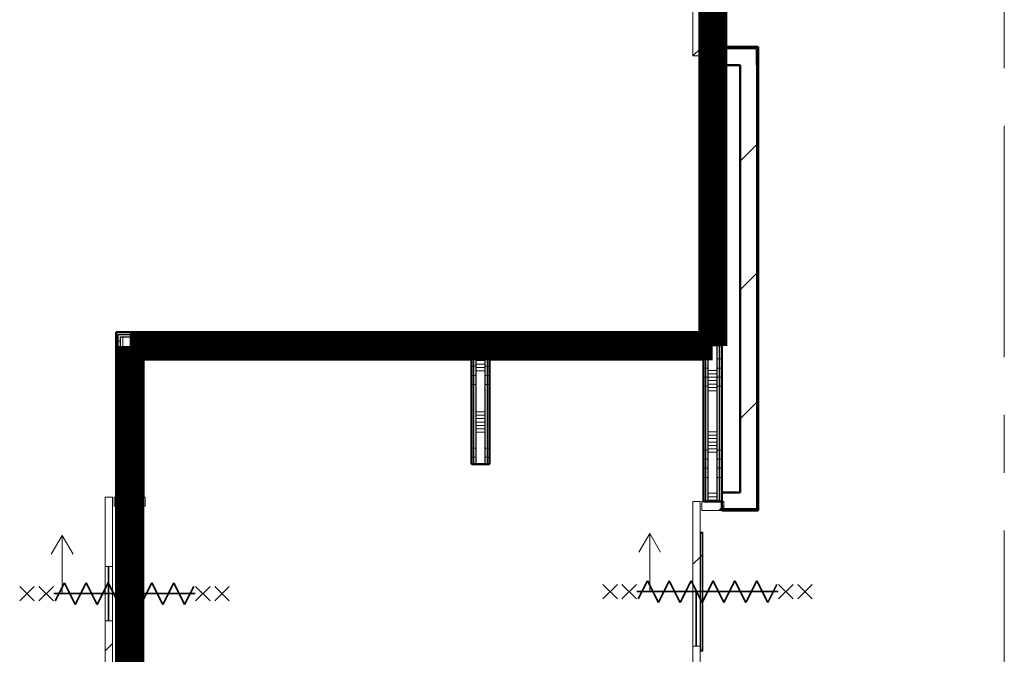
# Model space of a CAD drawing. Extents: x -3204 to 54657, y -2294 to 61632.
# Tile 8 of 65: x 10196 to 15600, y 16076 to 19561. Entities that reach past the tile are written whole.
import ezdxf

# ---------------------------------------------------------------- set-up
doc = ezdxf.new("R2010")
doc.units = 0
doc.header["$LTSCALE"] = 100
doc.linetypes.add('SCHEIDING_BRANDWEREND60', pattern=[3.2, 0.8, -1.6, 0.8])
doc.linetypes.add('stramien', pattern=[22.225, 12.7, -3.175, 3.175, -3.175])
for name, color, linetype, lineweight in [('BA20----_WANDEN', 14, 'Continuous', 50), ('BL$1A---_ALGEMEEN', 7, 'Continuous', 18), ('BL$7A---_STRAMIEN', 7, 'Continuous', 18), ('BL20----_WANDEN', 7, 'Continuous', 25), ('BL30----_BRANDSYMBOLEN', 14, 'Continuous', 35), ('BL30----_KOZIJNEN', 14, 'Continuous', 25), ('BL40----_BRANDWERENDESCHEIDING_60MIN', 84, 'SCHEIDING_BRANDWEREND60', 158)]:
    doc.layers.add(name, color=color, linetype=linetype, lineweight=lineweight)
pattern_1 = [(90, (12537.5, 17695), (-500, 2e-12), []), (90, (12587.5, 17695), (-500, 2e-12), []), (90, (12637.5, 17695), (-500, 2e-12), []), (90, (12687.5, 17695), (-500, 2e-12), [])]
pattern_2 = [(180, (10875, 15695), (-3e-12, -500), []), (180, (10875, 15745), (-3e-12, -500), []), (180, (10875, 15795), (-3e-12, -500), []), (180, (10875, 15845), (-3e-12, -500), [])]
pattern_3 = [(1e-13, (12675, 17207.5), (-1e-12, 500), []), (1e-13, (12675, 17157.5), (-1e-12, 500), []), (1e-13, (12675, 17107.5), (-1e-12, 500), []), (1e-13, (12675, 17057.5), (-1e-12, 500), [])]
pattern_4 = [(45, (8878.4, 12805.1), (-353.553, 353.553), [])]
pattern_5 = [(135, (7711.92, -5121.6), (-212.132, -212.132), [])]
pattern_6 = [(315, (-3289.92, 5121.6), (212.132, 212.132), [])]
pattern_7 = [(180, (14050, 17047.5), (-2e-12, -500), []), (180, (14050, 17097.5), (-2e-12, -500), []), (180, (14050, 17147.5), (-2e-12, -500), []), (180, (14050, 17197.5), (-2e-12, -500), [])]
pattern_8 = [(180, (14050, 19670), (-6e-12, -500), []), (180, (14050, 19720), (-6e-12, -500), []), (180, (14050, 19770), (-6e-12, -500), []), (180, (14050, 19820), (-6e-12, -500), [])]

# ---------------------------------------------------------------- blocks, each defined once
blk = doc.blocks.new('32_DR_AMC_s_enkele schuifdeur_V3 - 1060x2360_wbdbo60-V171-1')
at = {"layer": 'BL30----_BRANDSYMBOLEN', "lineweight": 18}
h = blk.add_hatch(dxfattribs=at)
h.set_pattern_fill('FP_728', color=256, style=0, pattern_type=2)
h.set_pattern_definition([(315, (-3278.92, 1921.6), (212.132, 212.132), [])])
h.paths.add_polyline_path([(-205, 135), (-205, 95), (175, 95), (175, 135)], flags=0)
h.paths.add_polyline_path([(475, 135), (475, 95), (855, 95), (855, 135)], flags=0)
at = {"layer": 'BL$1A---_ALGEMEEN'}
for p, q in [((645, 371), (541.1, 431)), ((325, -84.9), (325, 371)), ((325, 371), (645, 371)), ((645, 371), (541.1, 311))]:
    blk.add_line(p, q, dxfattribs=at)
at = {"layer": 'BL30----_BRANDSYMBOLEN'}
for p, q in [((285, 603.6), (365, 523.6)), ((365, 603.6), (285, 523.6)), ((365, 498.7), (285, 418.6)), ((285, 498.7), (365, 418.6)), ((385, 358.6), (285, 408.6)), ((325, 416.3), (325, -358.7)), ((325, 416.3), (325, -358.7)), ((265, 298.6), (385, 358.6)), ((385, 238.6), (265, 298.6)), ((265, 178.6), (385, 238.6)), ((385, 118.6), (265, 178.6)), ((265, 58.6), (385, 118.6)), ((385, -1.4), (265, 58.6)), ((265, -61.4), (385, -1.4)), ((385, -121.4), (265, -61.4)), ((265, -181.4), (385, -121.4)), ((385, -241.4), (265, -181.4)), ((265, -301.4), (385, -241.4)), ((365, -351.4), (265, -301.4)), ((285, -361.4), (365, -441.4)), ((365, -361.4), (285, -441.4)), ((285, -466.4), (365, -546.4)), ((365, -466.4), (285, -546.4))]:
    blk.add_line(p, q, dxfattribs=at)
at = {"layer": 'BL30----_KOZIJNEN', "lineweight": 18}
for p, q in [((175, 135), (-205, 135)), ((-205, 135), (-205, 95)), ((175, 95), (175, 135)), ((175, 135), (475, 135)), ((475, 118), (175, 118)), ((175, 118), (175, 115)), ((175, 115), (475, 115)), ((855, 135), (475, 135)), ((475, 135), (475, 95)), ((475, 115), (475, 118)), ((855, 95), (855, 135)), ((-205, 95), (175, 95)), ((-205, 85), (-205, -85)), ((-155, 85), (-205, 85)), ((-155, -85), (-155, 85)), ((475, 95), (175, 95)), ((475, 95), (855, 95)), ((855, 85), (805, 85)), ((805, 85), (805, -85)), ((855, -85), (855, 85)), ((-205, -85), (-155, -85)), ((805, -85), (855, -85))]:
    blk.add_line(p, q, dxfattribs=at)
blk = doc.blocks.new('32_DR_AMC_s_enkele schuifdeur_V1 - 1660x2360_wbdbo60-V175-1')
at = {"layer": 'BL30----_BRANDSYMBOLEN', "lineweight": 18}
h = blk.add_hatch(dxfattribs=at)
h.set_pattern_fill('FP_734', color=256, style=0, pattern_type=2)
h.set_pattern_definition(pattern_5)
h.paths.add_polyline_path([(1155, -70), (475, -70), (475, -110), (1155, -110)], flags=0)
h.paths.add_polyline_path([(175, -110), (175, -70), (-505, -70), (-505, -110), (-162, -110)], flags=0)
at = {"layer": 'BL30----_KOZIJNEN', "lineweight": 18}
h = blk.add_hatch(dxfattribs=at)
h.set_pattern_fill('FP_735', color=256, style=0, pattern_type=2)
h.set_pattern_definition([(135, (7711.9, -5121.6), (-500, -500), []), (135, (7711.9, -4951.6), (-500, -500), []), (135, (7711.9, -4941.6), (-500, -500), []), (135, (7711.9, -4931.6), (-500, -500), []), (135, (7711.9, -4921.6), (-500, -500), []), (135, (7711.9, -4911.6), (-500, -500), []), (135, (7711.9, -4901.6), (-500, -500), []), (135, (7711.9, -4891.6), (-500, -500), [])])
h.paths.add_polyline_path([(1155, 60), (1105, 60), (1105, -60), (1155, -60)], flags=0)
h.paths.add_polyline_path([(-455, 60), (-505, 60), (-505, -60), (-455, -60)], flags=0)
h = blk.add_hatch(dxfattribs=at)
h.set_pattern_fill('FP_734', color=256, style=0, pattern_type=2)
h.set_pattern_definition(pattern_5)
h.paths.add_polyline_path([(797, -58), (475, -58), (475, -67), (797, -67)], flags=0)
at = {"layer": 'BL$1A---_ALGEMEEN'}
for p, q in [((325, 109.9), (325, -346)), ((645, -346), (541.1, -286)), ((325, -346), (645, -346)), ((645, -346), (541.1, -406))]:
    blk.add_line(p, q, dxfattribs=at)
at = {"layer": 'BL30----_BRANDSYMBOLEN'}
for p, q in [((285, 466.4), (365, 546.4)), ((365, 466.4), (285, 546.4)), ((285, 361.4), (365, 441.4)), ((365, 361.4), (285, 441.4)), ((365, 351.4), (265, 301.4)), ((325, -416.3), (325, 358.7)), ((325, -416.3), (325, 358.7)), ((265, 301.4), (385, 241.4)), ((385, 241.4), (265, 181.4)), ((265, 181.4), (385, 121.4)), ((385, 121.4), (265, 61.4)), ((265, 61.4), (385, 1.4)), ((385, 1.4), (265, -58.6)), ((265, -58.6), (385, -118.6)), ((385, -118.6), (265, -178.6)), ((265, -178.6), (385, -238.6)), ((385, -238.6), (265, -298.6)), ((265, -298.6), (385, -358.6)), ((385, -358.6), (285, -408.6)), ((365, -498.7), (285, -418.6)), ((285, -498.7), (365, -418.6)), ((285, -603.6), (365, -523.6)), ((365, -603.6), (285, -523.6))]:
    blk.add_line(p, q, dxfattribs=at)
at = {"layer": 'BL30----_KOZIJNEN', "lineweight": 18}
for p, q in [((-505, 60), (-455, 60)), ((-505, -60), (-505, 60)), ((-455, 60), (-455, -60)), ((1105, 60), (1155, 60)), ((1105, -60), (1105, 60)), ((1155, 60), (1155, -60)), ((-455, -60), (-505, -60)), ((-505, -70), (175, -70)), ((-505, -110), (-505, -70)), ((175, -70), (175, -110)), ((475, -70), (175, -70)), ((175, -93), (175, -90)), ((175, -90), (475, -90)), ((475, -93), (175, -93)), ((475, -67), (475, -58)), ((475, -58), (797, -58)), ((797, -67), (475, -67)), ((475, -70), (1155, -70)), ((475, -110), (475, -70)), ((475, -90), (475, -93)), ((797, -58), (797, -67)), ((1155, -60), (1105, -60)), ((1155, -70), (1155, -110)), ((175, -110), (-505, -110)), ((175, -110), (475, -110)), ((1155, -110), (475, -110))]:
    blk.add_line(p, q, dxfattribs=at)
at = {"layer": 'BL30----_KOZIJNEN'}
for p, q in [((150, -55), (165, -55)), ((150, -70), (150, -55)), ((175, -70), (150, -70)), ((153, -58), (153, -67)), ((165, -58), (153, -58)), ((153, -67), (175, -67)), ((165, -55), (165, -58)), ((165, -55), (785, -55)), ((475, -58), (165, -58)), ((175, -67), (175, -70)), ((175, -67), (475, -67)), ((475, -70), (175, -70)), ((775, -67), (797, -67)), ((775, -70), (775, -67)), ((800, -70), (775, -70)), ((785, -55), (800, -55)), ((785, -58), (785, -55)), ((797, -58), (785, -58)), ((797, -67), (797, -58)), ((800, -55), (800, -70))]:
    blk.add_line(p, q, dxfattribs=at)
blk = doc.blocks.new('32_DR_AMC_s_enkele schuifdeur_V2 - 990x2360-V182-1')
at = {"layer": 'BL30----_BRANDSYMBOLEN', "lineweight": 18}
h = blk.add_hatch(dxfattribs=at)
h.set_pattern_fill('FP_745', color=256, style=0, pattern_type=2)
h.set_pattern_definition(pattern_6)
h.paths.add_polyline_path([(-170, 70), (25, 70), (25, 110), (-170, 110)], flags=0)
h.paths.add_polyline_path([(325, 110), (325, 70), (820, 70), (820, 110), (388.7, 110)], flags=0)
at = {"layer": 'BL30----_KOZIJNEN', "lineweight": 18}
h = blk.add_hatch(dxfattribs=at)
h.set_pattern_fill('FP_746', color=256, style=0, pattern_type=2)
h.set_pattern_definition([(315, (-3289.9, 5121.6), (500, 500), []), (315, (-3289.9, 4951.6), (500, 500), []), (315, (-3289.9, 4941.6), (500, 500), []), (315, (-3289.9, 4931.6), (500, 500), []), (315, (-3289.9, 4921.6), (500, 500), []), (315, (-3289.9, 4911.6), (500, 500), []), (315, (-3289.9, 4901.6), (500, 500), []), (315, (-3289.9, 4891.6), (500, 500), [])])
h.paths.add_polyline_path([(-170, -60), (-120, -60), (-120, 60), (-170, 60)], flags=0)
h.paths.add_polyline_path([(770, 60), (770, -60), (820, -60), (820, 60)], flags=0)
h = blk.add_hatch(dxfattribs=at)
h.set_pattern_fill('FP_745', color=256, style=0, pattern_type=2)
h.set_pattern_definition(pattern_6)
h.paths.add_polyline_path([(325, 58), (647, 58), (647, 67), (325, 67)], flags=0)
at = {"layer": 'BL$1A---_ALGEMEEN'}
for p, q in [((645, 346), (541.1, 406)), ((325, -109.9), (325, 346)), ((325, 346), (645, 346)), ((645, 346), (541.1, 286))]:
    blk.add_line(p, q, dxfattribs=at)
at = {"layer": 'BL30----_BRANDSYMBOLEN'}
for p, q in [((285, 603.6), (365, 523.6)), ((365, 603.6), (285, 523.6)), ((365, 498.7), (285, 418.6)), ((285, 498.7), (365, 418.6)), ((385, 358.6), (285, 408.6)), ((325, 416.3), (325, -358.7)), ((325, 416.3), (325, -358.7)), ((265, 298.6), (385, 358.6)), ((385, 238.6), (265, 298.6)), ((265, 178.6), (385, 238.6)), ((385, 118.6), (265, 178.6)), ((265, 58.6), (385, 118.6)), ((385, -1.4), (265, 58.6)), ((265, -61.4), (385, -1.4)), ((385, -121.4), (265, -61.4)), ((265, -181.4), (385, -121.4)), ((385, -241.4), (265, -181.4)), ((265, -301.4), (385, -241.4)), ((365, -351.4), (265, -301.4)), ((285, -361.4), (365, -441.4)), ((365, -361.4), (285, -441.4)), ((285, -466.4), (365, -546.4)), ((365, -466.4), (285, -546.4))]:
    blk.add_line(p, q, dxfattribs=at)
at = {"layer": 'BL30----_KOZIJNEN', "lineweight": 18}
for p, q in [((25, 110), (-170, 110)), ((-170, 110), (-170, 70)), ((25, 70), (25, 110)), ((25, 110), (325, 110)), ((820, 110), (325, 110)), ((325, 110), (325, 70)), ((820, 70), (820, 110)), ((-170, 70), (25, 70)), ((-170, 60), (-170, -60)), ((-120, 60), (-170, 60)), ((-120, -60), (-120, 60)), ((325, 93), (25, 93)), ((25, 93), (25, 90)), ((25, 90), (325, 90)), ((325, 70), (25, 70)), ((325, 90), (325, 93)), ((325, 70), (820, 70)), ((647, 67), (325, 67)), ((325, 67), (325, 58)), ((325, 58), (647, 58)), ((647, 58), (647, 67)), ((820, 60), (770, 60)), ((770, 60), (770, -60)), ((820, -60), (820, 60)), ((-170, -60), (-120, -60)), ((770, -60), (820, -60))]:
    blk.add_line(p, q, dxfattribs=at)
at = {"layer": 'BL30----_KOZIJNEN'}
for p, q in [((25, 70), (0, 70)), ((0, 70), (0, 55)), ((0, 55), (15, 55)), ((3, 58), (3, 67)), ((3, 67), (25, 67)), ((15, 58), (3, 58)), ((15, 55), (15, 58)), ((325, 58), (15, 58)), ((15, 55), (635, 55)), ((25, 67), (25, 70)), ((325, 70), (25, 70)), ((25, 67), (325, 67)), ((625, 70), (625, 67)), ((650, 70), (625, 70)), ((625, 67), (647, 67)), ((647, 58), (635, 58)), ((635, 58), (635, 55)), ((635, 55), (650, 55)), ((647, 67), (647, 58)), ((650, 55), (650, 70))]:
    blk.add_line(p, q, dxfattribs=at)

msp = doc.modelspace()

# ---------------------------------------------------------------- hatches: boundary and pattern name
at = {"layer": 'BA20----_WANDEN', "lineweight": 18}
h = msp.add_hatch(dxfattribs=at)
h.set_pattern_fill('FP_24', color=256, style=0, pattern_type=2)
h.set_pattern_definition(pattern_4)
h.paths.add_polyline_path([(14250, 16875), (14250, 19402), (14240, 19402), (14240, 16875)], flags=0)
h.paths.add_polyline_path([(14240, 20982), (14250, 20982), (14250, 22125), (14240, 22125), (14240, 21072)], flags=0)
h = msp.add_hatch(dxfattribs=at)
h.set_pattern_fill('FP_24', color=256, style=0, pattern_type=2)
h.set_pattern_definition(pattern_4)
h.paths.add_polyline_path([(14150, 16965), (14240, 16965), (14240, 19312), (14150, 19312), (14150, 17682.4)], flags=0)
h.paths.add_polyline_path([(14150, 21072), (14240, 21072), (14240, 22035), (14150, 22035), (14150, 21278.3)], flags=0)
h = msp.add_hatch(dxfattribs=at)
h.set_pattern_fill('FP_817', color=256, angle=90, style=0, pattern_type=2)
h.set_pattern_definition([(180, (14050, 19470), (8e-13, -337.5), []), (180, (14050, 19488.75), (8e-13, -337.5), []), (180, (14050, 19507.5), (8e-13, -337.5), []), (180, (14050, 19526.25), (8e-13, -337.5), []), (180, (14050, 19545), (8e-13, -337.5), []), (180, (14050, 19563.75), (8e-13, -337.5), []), (180, (14050, 19582.5), (8e-13, -337.5), [])])
h.paths.add_polyline_path([(13975, 17770), (14025, 17770), (14025, 19362), (13975, 19362), (13975, 17820)], flags=0)
h.paths.add_polyline_path([(14025, 21022), (14025, 21170), (13975, 21170), (13975, 21022)], flags=0)
h = msp.add_hatch(dxfattribs=at)
h.set_pattern_fill('FP_816', color=256, angle=90, style=0, pattern_type=2)
h.set_pattern_definition(pattern_8)
h.paths.add_polyline_path([(14037.5, 17770), (14037.5, 19362), (14025, 19362), (14025, 17770)], flags=0)
h.paths.add_polyline_path([(14037.5, 21022), (14037.5, 21170), (14025, 21170), (14025, 21022)], flags=0)
h = msp.add_hatch(dxfattribs=at)
h.set_pattern_fill('FP_816', color=256, angle=90, style=0, pattern_type=2)
h.set_pattern_definition(pattern_8)
h.paths.add_polyline_path([(14050, 17770), (14050, 19362), (14037.5, 19362), (14037.5, 17770)], flags=0)
h.paths.add_polyline_path([(14050, 21022), (14050, 21170), (14037.5, 21170), (14037.5, 21022)], flags=0)
h = msp.add_hatch(dxfattribs=at)
h.set_pattern_fill('FP_816', color=256, angle=90, style=0, pattern_type=2)
h.set_pattern_definition(pattern_8)
h.paths.add_polyline_path([(13950, 17832.5), (13962.5, 17832.5), (13962.5, 19362), (13950, 19362), (13950, 17845)], flags=0)
h.paths.add_polyline_path([(13962.5, 21022), (13962.5, 21120), (13950, 21120), (13950, 21022)], flags=0)
h = msp.add_hatch(dxfattribs=at)
h.set_pattern_fill('FP_816', color=256, angle=90, style=0, pattern_type=2)
h.set_pattern_definition(pattern_8)
h.paths.add_polyline_path([(13962.5, 17820), (13975, 17820), (13975, 19362), (13962.5, 19362), (13962.5, 17832.5)], flags=0)
h.paths.add_polyline_path([(13975, 21022), (13975, 21120), (13962.5, 21120), (13962.5, 21022)], flags=0)
h = msp.add_hatch(dxfattribs=at)
h.set_pattern_fill('FP_24', color=256, style=0, pattern_type=2)
h.set_pattern_definition(pattern_4)
h.paths.add_polyline_path([(14240, 19402), (14250, 19402), (14250, 19412), (14050, 19412), (14050, 19402)], flags=0)
h = msp.add_hatch(dxfattribs=at)
h.set_pattern_fill('FP_24', color=256, style=0, pattern_type=2)
h.set_pattern_definition(pattern_4)
h.paths.add_polyline_path([(14150, 19312), (14240, 19312), (14240, 19402), (14050, 19402), (14050, 19312)], flags=0)
h = msp.add_hatch(dxfattribs=at)
h.set_pattern_fill('FP_405', color=256, angle=90, style=0, pattern_type=2)
h.set_pattern_definition(pattern_1)
h.paths.add_polyline_path([(13950, 17832.5), (13950, 17845), (10725, 17845), (10725, 17832.5), (13792.1, 17832.5)], flags=0)
h = msp.add_hatch(dxfattribs=at)
h.set_pattern_fill('FP_407', color=256, angle=90, style=0, pattern_type=2)
h.set_pattern_definition(pattern_2)
h.paths.add_polyline_path([(10725, 13295), (10737.5, 13295), (10737.5, 15879), (10725, 15879), (10725, 14086.4)], flags=0)
h.paths.add_polyline_path([(10737.5, 16939), (10737.5, 17832.5), (10725, 17832.5), (10725, 16939)], flags=0)
h = msp.add_hatch(dxfattribs=at)
h.set_pattern_fill('FP_405', color=256, angle=90, style=0, pattern_type=2)
h.set_pattern_definition(pattern_1)
h.paths.add_polyline_path([(12707.1, 17820), (13962.5, 17820), (13962.5, 17832.5), (10737.5, 17832.5), (10737.5, 17820), (10750, 17820)], flags=0)
h = msp.add_hatch(dxfattribs=at)
h.set_pattern_fill('FP_407', color=256, angle=90, style=0, pattern_type=2)
h.set_pattern_definition(pattern_2)
h.paths.add_polyline_path([(10737.5, 13307.5), (10750, 13307.5), (10750, 15879), (10737.5, 15879), (10737.5, 14086.4)], flags=0)
h.paths.add_polyline_path([(10737.5, 16939), (10750, 16939), (10750, 17820), (10737.5, 17820), (10737.5, 17682.4)], flags=0)
h = msp.add_hatch(dxfattribs=at)
h.set_pattern_fill('FP_406', color=256, angle=90, style=0, pattern_type=2)
h.set_pattern_definition([(90, (12337.5, 17695), (-337.5, -9e-13), []), (90, (12356.25, 17695), (-337.5, -9e-13), []), (90, (12375, 17695), (-337.5, -9e-13), []), (90, (12393.75, 17695), (-337.5, -9e-13), []), (90, (12412.5, 17695), (-337.5, -9e-13), []), (90, (12431.25, 17695), (-337.5, -9e-13), []), (90, (12450, 17695), (-337.5, -9e-13), [])])
h.paths.add_polyline_path([(13975, 17720), (13975, 17820), (10750, 17820), (10750, 17720), (13962.5, 17720)], flags=0)
h = msp.add_hatch(dxfattribs=at)
h.set_pattern_fill('FP_815', color=256, angle=90, style=0, pattern_type=2)
h.set_pattern_definition([(180, (14050, 16847.5), (8e-13, -337.5), []), (180, (14050, 16866.25), (8e-13, -337.5), []), (180, (14050, 16885), (8e-13, -337.5), []), (180, (14050, 16903.75), (8e-13, -337.5), []), (180, (14050, 16922.5), (8e-13, -337.5), []), (180, (14050, 16941.25), (8e-13, -337.5), []), (180, (14050, 16960), (8e-13, -337.5), [])])
h.paths.add_polyline_path([(13975, 16915), (14025, 16915), (14025, 17770), (13975, 17770), (13975, 17682.4)], flags=0)
h = msp.add_hatch(dxfattribs=at)
h.set_pattern_fill('FP_814', color=256, angle=90, style=0, pattern_type=2)
h.set_pattern_definition(pattern_7)
h.paths.add_polyline_path([(14037.5, 16915), (14037.5, 17770), (14025, 17770), (14025, 16915)], flags=0)
h = msp.add_hatch(dxfattribs=at)
h.set_pattern_fill('FP_814', color=256, angle=90, style=0, pattern_type=2)
h.set_pattern_definition(pattern_7)
h.paths.add_polyline_path([(14050, 16915), (14050, 17770), (14037.5, 17770), (14037.5, 16915)], flags=0)
h = msp.add_hatch(dxfattribs=at)
h.set_pattern_fill('FP_408', color=256, angle=90, style=0, pattern_type=2)
h.set_pattern_definition([(180, (10875, 15495), (5e-13, -337.5), []), (180, (10875, 15513.75), (5e-13, -337.5), []), (180, (10875, 15532.5), (5e-13, -337.5), []), (180, (10875, 15551.25), (5e-13, -337.5), []), (180, (10875, 15570), (5e-13, -337.5), []), (180, (10875, 15588.75), (5e-13, -337.5), []), (180, (10875, 15607.5), (5e-13, -337.5), [])])
h.paths.add_polyline_path([(10750, 13320), (10850, 13320), (10850, 15879), (10750, 15879), (10750, 14086.4)], flags=0)
h.paths.add_polyline_path([(10750, 16939), (10850, 16939), (10850, 17720), (10750, 17720), (10750, 17682.4)], flags=0)
h = msp.add_hatch(dxfattribs=at)
h.set_pattern_fill('FP_405', color=256, angle=90, style=0, pattern_type=2)
h.set_pattern_definition(pattern_1)
h.paths.add_polyline_path([(13950, 17707.5), (13950, 17720), (12750, 17720), (12750, 17707.5), (13792.1, 17707.5)], flags=0)
h.paths.add_polyline_path([(12700, 17707.5), (12700, 17720), (10850, 17720), (10850, 17707.5), (10862.5, 17707.5)], flags=0)
h = msp.add_hatch(dxfattribs=at)
h.set_pattern_fill('FP_407', color=256, angle=90, style=0, pattern_type=2)
h.set_pattern_definition(pattern_2)
h.paths.add_polyline_path([(10850, 13420), (10862.5, 13420), (10862.5, 15245), (10850, 15245), (10850, 14086.4)], flags=0)
h.paths.add_polyline_path([(10850, 15295), (10862.5, 15295), (10862.5, 15879), (10850, 15879)], flags=0)
h.paths.add_polyline_path([(10862.5, 16939), (10862.5, 17707.5), (10850, 17707.5), (10850, 16939)], flags=0)
h = msp.add_hatch(dxfattribs=at)
h.set_pattern_fill('FP_405', color=256, angle=90, style=0, pattern_type=2)
h.set_pattern_definition(pattern_1)
h.paths.add_polyline_path([(13950, 17695), (13950, 17707.5), (12762.5, 17707.5), (12762.5, 17695), (13792.1, 17695)], flags=0)
h.paths.add_polyline_path([(12687.5, 17695), (12700, 17695), (12700, 17707.5), (10862.5, 17707.5), (10862.5, 17695), (12675, 17695)], flags=0)
h = msp.add_hatch(dxfattribs=at)
h.set_pattern_fill('FP_407', color=256, angle=90, style=0, pattern_type=2)
h.set_pattern_definition(pattern_2)
h.paths.add_polyline_path([(10862.5, 13432.5), (10875, 13432.5), (10875, 15245), (10862.5, 15245), (10862.5, 14086.4)], flags=0)
h.paths.add_polyline_path([(10862.5, 15307.5), (10875, 15307.5), (10875, 15879), (10862.5, 15879)], flags=0)
h.paths.add_polyline_path([(10875, 16939), (10875, 17695), (10862.5, 17695), (10862.5, 16939)], flags=0)
h = msp.add_hatch(dxfattribs=at)
h.set_pattern_fill('FP_417', color=256, angle=90, style=0, pattern_type=2)
h.set_pattern_definition(pattern_3)
h.paths.add_polyline_path([(12687.5, 17120), (12687.5, 17695), (12675, 17695), (12675, 17120)], flags=0)
h = msp.add_hatch(dxfattribs=at)
h.set_pattern_fill('FP_417', color=256, angle=90, style=0, pattern_type=2)
h.set_pattern_definition(pattern_3)
h.paths.add_polyline_path([(12700, 17120), (12700, 17695), (12687.5, 17695), (12687.5, 17120)], flags=0)
h = msp.add_hatch(dxfattribs=at)
h.set_pattern_fill('FP_418', color=256, angle=90, style=0, pattern_type=2)
h.set_pattern_definition([(1e-13, (12675, 17407.5), (-7e-13, 337.5), []), (1e-13, (12675, 17388.75), (-7e-13, 337.5), []), (1e-13, (12675, 17370), (-7e-13, 337.5), []), (1e-13, (12675, 17351.25), (-7e-13, 337.5), []), (1e-13, (12675, 17332.5), (-7e-13, 337.5), []), (1e-13, (12675, 17313.75), (-7e-13, 337.5), []), (1e-13, (12675, 17295), (-7e-13, 337.5), [])])
h.paths.add_polyline_path([(12707.1, 17120), (12750, 17120), (12750, 17720), (12700, 17720), (12700, 17120)], flags=0)
h = msp.add_hatch(dxfattribs=at)
h.set_pattern_fill('FP_417', color=256, angle=90, style=0, pattern_type=2)
h.set_pattern_definition(pattern_3)
h.paths.add_polyline_path([(12762.5, 17120), (12762.5, 17707.5), (12750, 17707.5), (12750, 17120)], flags=0)
h = msp.add_hatch(dxfattribs=at)
h.set_pattern_fill('FP_417', color=256, angle=90, style=0, pattern_type=2)
h.set_pattern_definition(pattern_3)
h.paths.add_polyline_path([(12775, 17120), (12775, 17695), (12762.5, 17695), (12762.5, 17120)], flags=0)
h = msp.add_hatch(dxfattribs=at)
h.set_pattern_fill('FP_814', color=256, angle=90, style=0, pattern_type=2)
h.set_pattern_definition(pattern_7)
h.paths.add_polyline_path([(13962.5, 16915), (13962.5, 17720), (13950, 17720), (13950, 16915)], flags=0)
h = msp.add_hatch(dxfattribs=at)
h.set_pattern_fill('FP_814', color=256, angle=90, style=0, pattern_type=2)
h.set_pattern_definition(pattern_7)
h.paths.add_polyline_path([(13975, 16915), (13975, 17720), (13962.5, 17720), (13962.5, 16915)], flags=0)

# ---------------------------------------------------------------- linework, layer by layer
at = {"layer": 'BL$7A---_STRAMIEN', "linetype": 'stramien'}
msp.add_line((15600, -2294.5), (15600, 60632.3), dxfattribs=at)
at = {"layer": 'BL20----_WANDEN', "lineweight": 50}
for p, q in [((14250, 19412), (14050, 19412)), ((14050, 16865), (14050, 19412)), ((14250, 16865), (14250, 19412)), ((13950, 19362), (13950, 17845)), ((14050, 19362), (13950, 19362)), ((14050, 19312), (14150, 19312)), ((14150, 19312), (14150, 16965)), ((13950, 17845), (10725, 17845)), ((10725, 17845), (10725, 16939)), ((10875, 17695), (12675, 17695)), ((10875, 16939), (10875, 17695)), ((12675, 17695), (12675, 17120)), ((12775, 17695), (13950, 17695)), ((12775, 17120), (12775, 17695)), ((13950, 17695), (13950, 16915)), ((12675, 17120), (12775, 17120)), ((10725, 16939), (10875, 16939)), ((13950, 16915), (14050, 16915)), ((14150, 16965), (14050, 16965)), ((14050, 16865), (14250, 16865))]:
    msp.add_line(p, q, dxfattribs=at)
at = {"layer": 'BL20----_WANDEN'}
for p, q in [((14240, 19402), (14050, 19402)), ((14240, 19312), (14240, 19402)), ((13962.5, 17832.5), (13962.5, 19362)), ((13975, 17820), (13975, 19362)), ((14025, 16915), (14025, 19362)), ((14037.5, 16915), (14037.5, 19362)), ((14240, 19312), (14240, 16875)), ((10737.5, 17832.5), (13950, 17832.5)), ((10737.5, 16939), (10737.5, 17832.5)), ((10750, 17820), (13975, 17820)), ((10750, 16939), (10750, 17820)), ((14025, 17770), (13975, 17770)), ((13975, 16915), (13975, 17770)), ((10850, 17720), (13975, 17720)), ((10850, 16939), (10850, 17720)), ((10862.5, 17707.5), (12700, 17707.5)), ((10862.5, 16939), (10862.5, 17707.5)), ((12687.5, 17695), (12687.5, 17120)), ((12700, 17720), (12700, 17120)), ((12750, 17720), (12750, 17120)), ((12762.5, 17707.5), (13950, 17707.5)), ((12762.5, 17707.5), (12762.5, 17120)), ((13962.5, 16915), (13962.5, 17720)), ((14240, 16875), (14050, 16875))]:
    msp.add_line(p, q, dxfattribs=at)
at = {"layer": 'BL40----_BRANDWERENDESCHEIDING_60MIN', "const_width": 160}
for points in [[(14000, 21170), (14000, 17770)], [(14000, 17770), (10800, 17770)], [(10800, 17770), (10800, 13370)]]:
    msp.add_lwpolyline(points, dxfattribs=at)

# ---------------------------------------------------------------- block references
at = {"layer": 'BL30----_KOZIJNEN'}
for name, p, rotation in [('32_DR_AMC_s_enkele schuifdeur_V1 - 1660x2360_wbdbo60-V175-1', (14000, 20517), 269.9999999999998), ('32_DR_AMC_s_enkele schuifdeur_V3 - 1060x2360_wbdbo60-V171-1', (10800, 16084), 89.99999999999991), ('32_DR_AMC_s_enkele schuifdeur_V2 - 990x2360-V182-1', (14000, 16095), 89.99999999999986)]:
    msp.add_blockref(name, p, dxfattribs=dict(at, rotation=rotation))

doc.saveas('drawing.dxf')
